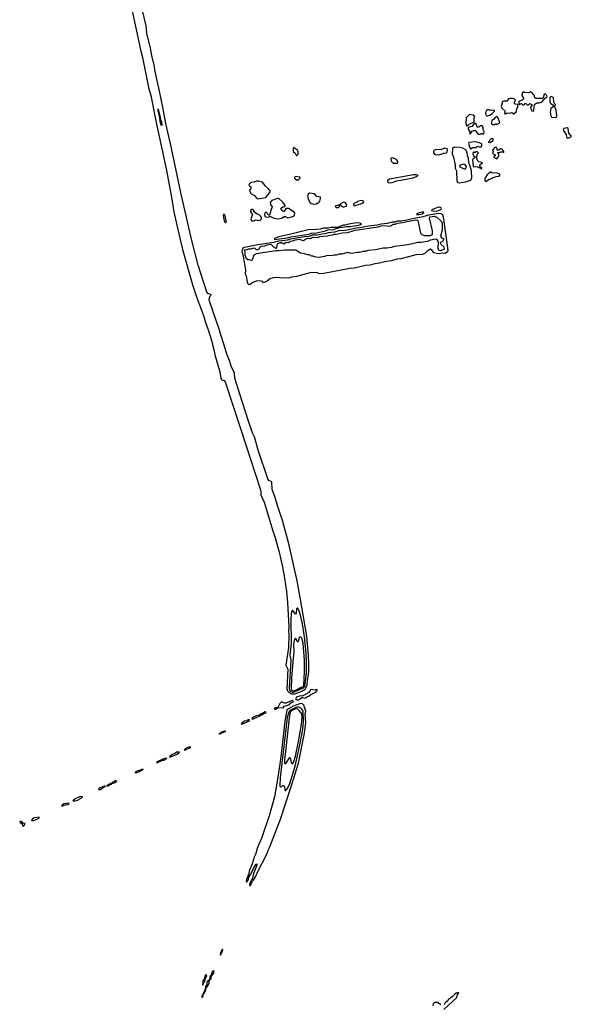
# Model space of a CAD drawing. Extents: x 2737564 to 2859580, y 876530 to 1012372.
# Tile 53 of 110: x 2791553 to 2800240, y 927227 to 942731. Entities that reach past the tile are written whole.
import ezdxf

# ---------------------------------------------------------------- set-up
doc = ezdxf.new("R2010")
doc.units = 0

msp = doc.modelspace()

# ---------------------------------------------------------------- linework, layer by layer
at = {"layer": '0CON05XD'}
for points in [[(2793266, 943155), (2793356, 942725), (2793455, 942258), (2793489, 942135), (2793584, 941665), (2793619, 941535), (2793702, 941115), (2793864, 940355), (2793939, 939965), (2793982, 939705), (2794028, 939495), (2794119, 939115), (2794280, 938540), (2794338, 938368), (2794449, 938075), (2794479, 937965), (2794520, 937850), (2794579, 937665), (2794587, 937615), (2794618, 937515), (2794628, 937455), (2794706, 937185), (2794720, 937085), (2794735, 937060), (2794775, 937048), (2794789, 937029), (2795037, 936277), (2795338, 935345), (2795352, 935295), (2795352, 935252), (2795401, 935135), (2795541, 934681), (2795583, 934555), (2795640, 934345), (2795694, 934114), (2795726, 933935), (2795756, 933726), (2795772, 933555), (2795791, 933169), (2795787, 933105), (2795791, 933049), (2795785, 932845), (2795747, 932565), (2795776, 932505), (2795762, 932195), (2795772, 932162), (2795802, 932132), (2795835, 932116), (2795875, 932115)], [(2795875, 932115), (2795901, 932119), (2795995, 932160), (2796048, 932192), (2796062, 932208), (2796081, 932259), (2796085, 932332), (2796101, 932415), (2796106, 932474), (2796108, 932595), (2796102, 932725), (2796074, 933024), (2795968, 933632), (2795924, 933895), (2795796, 934456), (2795699, 934829), (2795613, 935083), (2795572, 935225), (2795528, 935335), (2795524, 935454), (2795475, 935474), (2795461, 935501), (2795308, 935955), (2795249, 936165), (2795220, 936225), (2795151, 936425), (2795025, 936817), (2794940, 937085), (2794935, 937165), (2794881, 937275), (2794856, 937366), (2794817, 937465), (2794775, 937608), (2794713, 937783), (2794698, 937845), (2794541, 938301), (2794539, 938325), (2794550, 938370), (2794570, 938395), (2794562, 938405), (2794545, 938409), (2794515, 938420), (2794501, 938441), (2794365, 938865), (2794262, 939255), (2794096, 939985), (2793934, 940755), (2793856, 941095), (2793809, 941355), (2793755, 941608), (2793681, 941941), (2793676, 941995), (2793632, 942165), (2793613, 942285), (2793558, 942518), (2793543, 942635), (2793487, 942877)], [(2799645, 941290), (2799652, 941308), (2799660, 941395), (2799695, 941420), (2799735, 941423), (2799783, 941437), (2799795, 941460), (2799830, 941495), (2799860, 941515), (2799857, 941537), (2799835, 941558), (2799815, 941558), (2799797, 941503), (2799781, 941489), (2799685, 941490), (2799665, 941500), (2799658, 941515), (2799660, 941535), (2799638, 941558), (2799630, 941560), (2799630, 941575), (2799597, 941597), (2799565, 941580), (2799507, 941587), (2799485, 941597), (2799475, 941592), (2799464, 941576), (2799460, 941535), (2799487, 941495), (2799488, 941485), (2799465, 941462), (2799425, 941450), (2799412, 941438), (2799412, 941402), (2799425, 941390), (2799442, 941408), (2799455, 941410), (2799475, 941390), (2799495, 941390), (2799515, 941410), (2799525, 941410), (2799555, 941380), (2799585, 941410), (2799597, 941407), (2799630, 941385), (2799605, 941360), (2799590, 941355), (2799598, 941348), (2799620, 941295), (2799645, 941290)], [(2799335, 941250), (2799377, 941283), (2799378, 941315), (2799398, 941355), (2799400, 941375), (2799398, 941398), (2799355, 941400), (2799340, 941415), (2799360, 941465), (2799345, 941480), (2799325, 941488), (2799275, 941492), (2799252, 941485), (2799225, 941450), (2799175, 941450), (2799157, 941443), (2799136, 941365), (2799148, 941338), (2799192, 941295), (2799190, 941255), (2799205, 941250), (2799225, 941262), (2799265, 941257), (2799305, 941268), (2799322, 941252), (2799335, 941250)], [(2799995, 941192), (2800009, 941201), (2800013, 941215), (2800000, 941305), (2799982, 941355), (2799980, 941375), (2799990, 941385), (2799990, 941395), (2799970, 941415), (2799963, 941433), (2799960, 941505), (2799915, 941520), (2799900, 941505), (2799900, 941445), (2799917, 941407), (2799949, 941389), (2799958, 941375), (2799946, 941354), (2799918, 941332), (2799909, 941275), (2799918, 941215), (2799928, 941198), (2799995, 941192)], [(2793760, 941200), (2793755, 941200), (2793742, 941272), (2793734, 941285), (2793735, 941330), (2793738, 941298), (2793756, 941245), (2793760, 941200)], [(2798915, 941212), (2798970, 941235), (2798989, 941251), (2799028, 941292), (2799028, 941308), (2798965, 941302), (2798945, 941310), (2798915, 941310), (2798900, 941295), (2798890, 941255), (2798892, 941232), (2798915, 941212)], [(2793785, 941060), (2793764, 941125), (2793760, 941200), (2793765, 941200), (2793768, 941168), (2793785, 941130), (2793792, 941075), (2793785, 941060)], [(2798605, 941060), (2798630, 941085), (2798708, 941122), (2798710, 941195), (2798720, 941205), (2798697, 941227), (2798635, 941238), (2798583, 941187), (2798578, 941085), (2798595, 941060), (2798605, 941060)], [(2798848, 940928), (2798865, 940932), (2798870, 940965), (2798852, 940995), (2798850, 941035), (2798835, 941060), (2798805, 941060), (2798785, 941040), (2798755, 941040), (2798737, 941097), (2798715, 941100), (2798675, 941048), (2798618, 941032), (2798620, 940995), (2798640, 940965), (2798640, 940935), (2798645, 940930), (2798680, 940975), (2798705, 940988), (2798730, 940985), (2798740, 940975), (2798740, 940965), (2798775, 940930), (2798805, 940930), (2798825, 940940), (2798835, 940940), (2798848, 940928)], [(2799065, 941080), (2799105, 941102), (2799112, 941115), (2799085, 941190), (2799065, 941208), (2799044, 941196), (2799015, 941162), (2798990, 941145), (2798982, 941115), (2798983, 941093), (2798995, 941080), (2799035, 941080), (2799045, 941090), (2799055, 941090), (2799065, 941080)], [(2800175, 940868), (2800205, 940873), (2800240, 940885), (2800240, 940905), (2800202, 940945), (2800188, 941018), (2800175, 941030), (2800121, 941019), (2800110, 941005), (2800116, 940985), (2800158, 940918), (2800168, 940875), (2800175, 940868)], [(2798665, 940700), (2798685, 940720), (2798735, 940720), (2798765, 940740), (2798805, 940722), (2798822, 940728), (2798832, 940745), (2798830, 940775), (2798807, 940787), (2798734, 940806), (2798625, 940797), (2798619, 940785), (2798641, 940715), (2798655, 940700), (2798665, 940700)], [(2798955, 940800), (2799009, 940831), (2799010, 940855), (2798995, 940860), (2798977, 940853), (2798930, 940805), (2798955, 940800)], [(2795915, 940590), (2795937, 940613), (2795938, 940655), (2795926, 940676), (2795865, 940720), (2795858, 940695), (2795860, 940655), (2795889, 940629), (2795915, 940590)], [(2798115, 940600), (2798095, 940609), (2798077, 940635), (2798075, 940655), (2798082, 940675), (2798105, 940685), (2798195, 940691), (2798255, 940712), (2798281, 940705), (2798286, 940675), (2798275, 940629), (2798227, 940623), (2798165, 940604), (2798115, 940600)], [(2798475, 940155), (2798455, 940164), (2798444, 940195), (2798436, 940345), (2798417, 940387), (2798415, 940445), (2798389, 940559), (2798370, 940615), (2798375, 940705), (2798385, 940719), (2798405, 940728), (2798486, 940726), (2798525, 940716), (2798565, 940691), (2798585, 940671), (2798597, 940635), (2798599, 940595), (2798615, 940557), (2798619, 940475), (2798636, 940445), (2798661, 940355), (2798666, 940234), (2798655, 940200), (2798575, 940174), (2798475, 940155)], [(2798825, 940380), (2798830, 940395), (2798802, 940422), (2798800, 940445), (2798840, 940475), (2798817, 940487), (2798785, 940492), (2798762, 940515), (2798750, 940545), (2798750, 940585), (2798758, 940592), (2798762, 940618), (2798780, 940635), (2798765, 940650), (2798735, 940650), (2798725, 940640), (2798712, 940642), (2798705, 940650), (2798692, 940638), (2798690, 940615), (2798694, 940594), (2798720, 940575), (2798720, 940555), (2798688, 940535), (2798682, 940525), (2798694, 940425), (2798705, 940416), (2798735, 940420), (2798765, 940412), (2798818, 940388), (2798825, 940380)], [(2799065, 940540), (2799090, 940565), (2799100, 940585), (2799100, 940605), (2799092, 940612), (2799082, 940638), (2799115, 940640), (2799125, 940648), (2799158, 940648), (2799175, 940640), (2799180, 940655), (2799160, 940675), (2799156, 940686), (2799135, 940700), (2799125, 940700), (2799105, 940680), (2799092, 940678), (2799085, 940670), (2799070, 940685), (2799068, 940718), (2799035, 940720), (2799020, 940705), (2799018, 940692), (2799000, 940675), (2799002, 940662), (2799010, 940655), (2799000, 940625), (2799040, 940605), (2799040, 940585), (2799022, 940578), (2799022, 940562), (2799038, 940558), (2799065, 940540)], [(2797435, 940470), (2797495, 940472), (2797510, 940485), (2797510, 940495), (2797485, 940528), (2797425, 940558), (2797405, 940550), (2797398, 940535), (2797403, 940503), (2797435, 940470)], [(2798555, 940383), (2798575, 940384), (2798584, 940396), (2798588, 940418), (2798581, 940435), (2798565, 940448), (2798545, 940454), (2798525, 940452), (2798491, 940439), (2798479, 940425), (2798487, 940415), (2798555, 940383)], [(2798887, 940187), (2798905, 940191), (2798935, 940213), (2798985, 940230), (2798998, 940242), (2799058, 940262), (2799102, 940268), (2799117, 940283), (2799117, 940297), (2799055, 940318), (2798995, 940312), (2798975, 940330), (2798965, 940330), (2798914, 940286), (2798878, 940232), (2798878, 940195), (2798887, 940187)], [(2795305, 939913), (2795428, 939932), (2795495, 940008), (2795496, 940035), (2795470, 940070), (2795417, 940115), (2795398, 940148), (2795375, 940172), (2795316, 940186), (2795285, 940188), (2795245, 940173), (2795205, 940170), (2795172, 940145), (2795163, 940125), (2795175, 940108), (2795192, 940102), (2795192, 940075), (2795172, 940045), (2795180, 940025), (2795201, 939991), (2795252, 939965), (2795285, 939922), (2795305, 939913)], [(2795945, 940210), (2795970, 940235), (2795965, 940250), (2795895, 940260), (2795882, 940248), (2795880, 940235), (2795893, 940223), (2795915, 940210), (2795945, 940210)], [(2797375, 940159), (2797355, 940165), (2797351, 940205), (2797376, 940225), (2797755, 940291), (2797795, 940295), (2797816, 940285), (2797818, 940272), (2797810, 940260), (2797745, 940234), (2797615, 940207), (2797485, 940189), (2797415, 940163), (2797375, 940159)], [(2795617, 939597), (2795675, 939604), (2795719, 939631), (2795735, 939630), (2795775, 939613), (2795855, 939633), (2795879, 939655), (2795886, 939686), (2795875, 939700), (2795785, 939760), (2795752, 939758), (2795715, 939712), (2795705, 939710), (2795695, 939717), (2795670, 939745), (2795670, 939765), (2795705, 939788), (2795728, 939782), (2795732, 939805), (2795702, 939855), (2795635, 939918), (2795615, 939918), (2795524, 939886), (2795496, 939855), (2795502, 939822), (2795531, 939785), (2795506, 939725), (2795488, 939652), (2795475, 939652), (2795435, 939700), (2795414, 939685), (2795409, 939665), (2795413, 939635), (2795425, 939626), (2795465, 939621), (2795480, 939625), (2795495, 939640), (2795545, 939610), (2795617, 939597)], [(2796185, 939828), (2796225, 939834), (2796264, 939856), (2796282, 939875), (2796292, 939915), (2796290, 939935), (2796235, 939947), (2796195, 939990), (2796115, 939998), (2796094, 939986), (2796084, 939954), (2796103, 939895), (2796130, 939850), (2796145, 939839), (2796185, 939828)], [(2796535, 939773), (2796575, 939774), (2796605, 939810), (2796617, 939807), (2796642, 939785), (2796665, 939782), (2796698, 939795), (2796707, 939817), (2796680, 939855), (2796655, 939857), (2796615, 939837), (2796598, 939822), (2796538, 939802), (2796522, 939788), (2796535, 939773)], [(2796835, 939803), (2796955, 939841), (2796972, 939865), (2796970, 939875), (2796937, 939883), (2796872, 939868), (2796858, 939855), (2796825, 939840), (2796811, 939825), (2796809, 939815), (2796815, 939807), (2796835, 939803)], [(2795215, 939561), (2795235, 939564), (2795275, 939582), (2795309, 939569), (2795338, 939575), (2795360, 939595), (2795361, 939611), (2795356, 939626), (2795326, 939656), (2795305, 939670), (2795282, 939672), (2795242, 939712), (2795240, 939725), (2795225, 939740), (2795208, 939742), (2795188, 939725), (2795188, 939705), (2795220, 939665), (2795192, 939595), (2795205, 939567), (2795215, 939561)], [(2798085, 939716), (2798125, 939724), (2798190, 939745), (2798196, 939755), (2798190, 939765), (2798165, 939778), (2798134, 939776), (2798078, 939755), (2798045, 939738), (2798040, 939725), (2798085, 939716)], [(2794795, 939538), (2794805, 939540), (2794807, 939563), (2794791, 939645), (2794776, 939666), (2794765, 939667), (2794756, 939644), (2794773, 939563), (2794785, 939543), (2794795, 939538)], [(2795165, 938556), (2795146, 938576), (2795125, 938695), (2795108, 938725), (2795113, 938785), (2795077, 939007), (2795059, 939075), (2795063, 939117), (2795075, 939140), (2795095, 939149), (2795301, 939189), (2795555, 939228), (2795635, 939249), (2795775, 939265), (2795825, 939283), (2796037, 939315), (2796115, 939325), (2796165, 939341), (2796235, 939342), (2796385, 939368), (2796415, 939381), (2796515, 939393), (2796585, 939411), (2796685, 939419), (2796855, 939456), (2796905, 939458), (2797045, 939486), (2797185, 939503), (2797245, 939518), (2797345, 939525), (2797425, 939547), (2797465, 939549), (2797505, 939564), (2797565, 939565), (2797625, 939576), (2797763, 939607), (2797909, 939631), (2797995, 939657), (2798155, 939687), (2798192, 939682), (2798212, 939662), (2798223, 939625), (2798274, 939255), (2798294, 939096), (2798290, 939075), (2798255, 939050), (2798205, 939055), (2798157, 939047), (2798122, 939052), (2798075, 939062), (2798045, 939108), (2798025, 939116), (2797971, 939089), (2797940, 939055), (2797895, 939036), (2797791, 939029), (2797678, 938995), (2797555, 938968), (2797497, 938963), (2797402, 938935), (2797301, 938919), (2797218, 938895), (2797145, 938889), (2797075, 938868), (2796998, 938862), (2796825, 938820), (2796754, 938816), (2796345, 938733), (2796272, 938732), (2796244, 938746), (2796145, 938749), (2795915, 938686), (2795835, 938677), (2795805, 938668), (2795705, 938662), (2795595, 938672), (2795544, 938666), (2795495, 938650), (2795450, 938615), (2795405, 938592), (2795395, 938590), (2795375, 938610), (2795356, 938616), (2795295, 938618), (2795225, 938594), (2795185, 938562), (2795165, 938556)], [(2795205, 938938), (2795165, 938952), (2795145, 938952), (2795125, 938967), (2795105, 939026), (2795102, 939075), (2795095, 939095), (2795095, 939108), (2795105, 939114), (2795125, 939109), (2795155, 939125), (2795195, 939121), (2795245, 939138), (2795256, 939135), (2795275, 939111), (2795295, 939106), (2795325, 939122), (2795341, 939155), (2795354, 939165), (2795415, 939169), (2795451, 939185), (2795496, 939196), (2795515, 939193), (2795557, 939147), (2795585, 939132), (2795595, 939136), (2795602, 939148), (2795615, 939200), (2795655, 939225), (2795676, 939225), (2795705, 939206), (2795725, 939204), (2795745, 939228), (2795785, 939223), (2795815, 939246), (2795855, 939250), (2795895, 939265), (2795965, 939273), (2795998, 939258), (2796025, 939254), (2796069, 939285), (2796095, 939290), (2796134, 939286), (2796165, 939306), (2796247, 939303), (2796282, 939315), (2796402, 939328), (2796435, 939339), (2796484, 939346), (2796505, 939355), (2796535, 939352), (2796630, 939375), (2796718, 939382), (2796838, 939415), (2797200, 939470), (2797247, 939487), (2797295, 939489), (2797385, 939479), (2797435, 939511), (2797465, 939511), (2797505, 939526), (2797585, 939536), (2797700, 939565), (2797795, 939580), (2797822, 939572), (2797865, 939372), (2797885, 939348), (2797925, 939332), (2798015, 939332), (2798055, 939350), (2798054, 939405), (2798006, 939605), (2798014, 939625), (2798085, 939635), (2798128, 939618), (2798195, 939551), (2798205, 939528), (2798204, 939415), (2798180, 939325), (2798198, 939298), (2798225, 939279), (2798227, 939265), (2798215, 939246), (2798178, 939225), (2798177, 939215), (2798187, 939195), (2798235, 939152), (2798240, 939125), (2798235, 939115), (2798175, 939092), (2798155, 939096), (2798142, 939135), (2798150, 939225), (2798132, 939262), (2798105, 939273), (2798015, 939259), (2797975, 939241), (2797875, 939224), (2797825, 939223), (2797693, 939193), (2797585, 939173), (2797455, 939162), (2797405, 939145), (2797335, 939132), (2797275, 939131), (2797155, 939110), (2797035, 939099), (2796999, 939081), (2796965, 939081), (2796906, 939066), (2796863, 939067), (2796815, 939053), (2796775, 939051), (2796715, 939064), (2796625, 939040), (2796579, 939041), (2796535, 939026), (2796505, 939026), (2796455, 939013), (2796395, 939020), (2796355, 939001), (2796265, 938989), (2796215, 938990), (2796185, 939000), (2796175, 939010), (2796155, 939010), (2796115, 939028), (2796088, 939028), (2796036, 939046), (2795975, 939054), (2795901, 939101), (2795802, 939102), (2795725, 939102), (2795635, 939090), (2795585, 939090), (2795278, 939042), (2795238, 939022), (2795215, 938950), (2795205, 938938)], [(2797804, 939664), (2797845, 939664), (2797890, 939675), (2797920, 939695), (2797915, 939700), (2797885, 939700), (2797815, 939680), (2797804, 939664)], [(2795572, 939272), (2795605, 939274), (2795770, 939295), (2795825, 939311), (2796112, 939355), (2796149, 939371), (2796228, 939375), (2796368, 939405), (2796408, 939422), (2796495, 939427), (2796568, 939452), (2796694, 939476), (2796756, 939476), (2796895, 939496), (2796922, 939505), (2796938, 939518), (2796915, 939529), (2796855, 939530), (2796735, 939511), (2796676, 939494), (2796645, 939494), (2796585, 939471), (2796551, 939459), (2796455, 939460), (2796411, 939449), (2796335, 939448), (2796287, 939433), (2796225, 939426), (2796095, 939421), (2795865, 939367), (2795825, 939352), (2795635, 939312), (2795567, 939285), (2795563, 939275), (2795572, 939272)], [(2795842, 932142), (2795865, 932142), (2796025, 932213), (2796044, 932235), (2796069, 932441), (2796071, 932605), (2796063, 932755), (2796038, 933015), (2796006, 933216), (2795965, 933399), (2795936, 933465), (2795925, 933467), (2795914, 933455), (2795908, 933385), (2795899, 933371), (2795895, 933368), (2795855, 933428), (2795845, 933428), (2795840, 933420), (2795831, 933379), (2795825, 933285), (2795828, 932915), (2795809, 932725), (2795821, 932645), (2795797, 932205), (2795802, 932175), (2795817, 932155), (2795842, 932142)], [(2795865, 932162), (2795922, 932185), (2795973, 932217), (2796015, 932232), (2796028, 932255), (2796041, 932465), (2796039, 932645), (2796015, 932913), (2795995, 932993), (2795975, 933013), (2795954, 932996), (2795935, 932932), (2795925, 932938), (2795905, 932982), (2795895, 932990), (2795875, 932962), (2795866, 932885), (2795872, 932775), (2795853, 932625), (2795835, 932365), (2795826, 932195), (2795838, 932168), (2795865, 932162)], [(2795925, 932019), (2795945, 932024), (2795995, 932058), (2796005, 932060), (2796045, 932047), (2796075, 932070), (2796105, 932077), (2796145, 932113), (2796165, 932117), (2796222, 932145), (2796240, 932175), (2796240, 932185), (2796195, 932174), (2796145, 932186), (2796132, 932178), (2796105, 932136), (2796022, 932088), (2796005, 932080), (2795974, 932086), (2795915, 932064), (2795902, 932045), (2795902, 932025), (2795925, 932019)], [(2795175, 929090), (2795195, 929110), (2795220, 929165), (2795235, 929180), (2795265, 929232), (2795293, 929297), (2795445, 929591), (2795475, 929675), (2795494, 929706), (2795658, 930142), (2795834, 930674), (2795942, 931025), (2796040, 931495), (2796061, 931665), (2796049, 931795), (2796060, 931845), (2796028, 931938), (2796005, 931959), (2795975, 931962), (2795859, 931921), (2795788, 931882), (2795761, 931859), (2795753, 931825), (2795727, 931683), (2795665, 931123), (2795624, 930835), (2795564, 930495), (2795484, 930196), (2795367, 929853), (2795300, 929695), (2795266, 929584), (2795245, 929543), (2795213, 929437), (2795169, 929325), (2795163, 929285), (2795123, 929195), (2795120, 929155), (2795125, 929150), (2795135, 929160), (2795156, 929194), (2795168, 929242), (2795187, 929265), (2795233, 929365), (2795275, 929432), (2795288, 929438), (2795286, 929415), (2795234, 929285), (2795212, 929195), (2795202, 929185), (2795180, 929135), (2795174, 929114), (2795175, 929090)], [(2795585, 931874), (2795608, 931892), (2795620, 931895), (2795620, 931900), (2795705, 931898), (2795718, 931922), (2795796, 931944), (2795825, 931973), (2795858, 931985), (2795862, 932002), (2795849, 932009), (2795836, 932006), (2795745, 931968), (2795725, 931970), (2795675, 931990), (2795650, 931965), (2795620, 931900), (2795580, 931895), (2795562, 931885), (2795570, 931875), (2795585, 931874)], [(2795215, 931718), (2795235, 931722), (2795365, 931784), (2795387, 931803), (2795415, 931809), (2795433, 931825), (2795415, 931834), (2795390, 931810), (2795355, 931799), (2795330, 931780), (2795275, 931769), (2795235, 931750), (2795210, 931725), (2795215, 931718)], [(2795745, 930592), (2795775, 930638), (2795805, 930704), (2795892, 930975), (2795961, 931285), (2796010, 931555), (2796025, 931685), (2796015, 931845), (2795991, 931885), (2795948, 931908), (2795925, 931908), (2795892, 931898), (2795812, 931858), (2795791, 931825), (2795768, 931745), (2795654, 930794), (2795649, 930679), (2795652, 930655), (2795665, 930650), (2795705, 930674), (2795715, 930670), (2795723, 930653), (2795728, 930605), (2795735, 930592), (2795745, 930592)], [(2795845, 931012), (2795855, 931017), (2795865, 931034), (2795895, 931134), (2795945, 931366), (2795992, 931635), (2796001, 931755), (2795995, 931801), (2795956, 931856), (2795935, 931875), (2795915, 931882), (2795885, 931875), (2795835, 931849), (2795815, 931827), (2795795, 931736), (2795746, 931254), (2795725, 931075), (2795725, 931023), (2795735, 931013), (2795745, 931019), (2795805, 931113), (2795815, 931108), (2795820, 931095), (2795826, 931036), (2795845, 931012)], [(2795065, 931644), (2795157, 931685), (2795173, 931695), (2795172, 931705), (2795145, 931707), (2795128, 931692), (2795095, 931684), (2795042, 931645), (2795065, 931644)], [(2794705, 931484), (2794798, 931528), (2794762, 931525), (2794722, 931505), (2794703, 931487), (2794690, 931485), (2794705, 931484)], [(2793935, 931124), (2794035, 931168), (2794068, 931198), (2794025, 931198), (2793989, 931171), (2793955, 931162), (2793912, 931125), (2793935, 931124)], [(2794165, 931234), (2794235, 931264), (2794246, 931276), (2794212, 931275), (2794163, 931255), (2794142, 931235), (2794165, 931234)], [(2793725, 931034), (2793800, 931070), (2793825, 931074), (2793870, 931105), (2793818, 931095), (2793720, 931045), (2793710, 931035), (2793725, 931034)], [(2793385, 930874), (2793435, 930891), (2793498, 930928), (2793470, 930925), (2793441, 930909), (2793413, 930905), (2793372, 930885), (2793370, 930875), (2793385, 930874)], [(2792935, 930664), (2792995, 930692), (2793018, 930712), (2793048, 930715), (2793082, 930735), (2793070, 930745), (2793055, 930746), (2793008, 930712), (2792941, 930685), (2792932, 930668), (2792920, 930665), (2792935, 930664)], [(2792798, 930608), (2792825, 930612), (2792869, 930641), (2792895, 930650), (2792902, 930655), (2792900, 930660), (2792885, 930660), (2792805, 930628), (2792794, 930615), (2792798, 930608)], [(2792392, 930432), (2792425, 930432), (2792465, 930444), (2792523, 930475), (2792538, 930492), (2792550, 930495), (2792505, 930497), (2792428, 930465), (2792392, 930432)], [(2792215, 930350), (2792235, 930353), (2792275, 930368), (2792315, 930372), (2792330, 930395), (2792247, 930385), (2792214, 930355), (2792215, 930350)], [(2791605, 930032), (2791630, 930055), (2791640, 930075), (2791610, 930080), (2791576, 930106), (2791562, 930105), (2791553, 930095), (2791590, 930070), (2791595, 930042), (2791605, 930032)], [(2791745, 930120), (2791775, 930124), (2791850, 930155), (2791860, 930165), (2791858, 930175), (2791785, 930166), (2791765, 930158), (2791740, 930125), (2791745, 930120)], [(2794715, 928000), (2794747, 928063), (2794750, 928085), (2794745, 928090), (2794735, 928090), (2794732, 928068), (2794715, 928040), (2794710, 928005), (2794715, 928000)], [(2794435, 927340), (2794450, 927395), (2794465, 927410), (2794487, 927453), (2794490, 927485), (2794510, 927505), (2794536, 927564), (2794540, 927610), (2794565, 927630), (2794578, 927682), (2794608, 927715), (2794610, 927755), (2794605, 927760), (2794585, 927740), (2794562, 927678), (2794550, 927665), (2794540, 927610), (2794503, 927575), (2794502, 927538), (2794482, 927505), (2794472, 927458), (2794423, 927355), (2794422, 927342), (2794435, 927340)], [(2794435, 927530), (2794452, 927568), (2794465, 927580), (2794480, 927635), (2794500, 927675), (2794495, 927690), (2794485, 927690), (2794475, 927680), (2794460, 927625), (2794440, 927595), (2794440, 927565), (2794430, 927545), (2794435, 927530)], [(2798235, 927146), (2798435, 927332), (2798448, 927382), (2798470, 927405), (2798465, 927410), (2798445, 927410), (2798435, 927400), (2798425, 927400), (2798405, 927387), (2798366, 927344), (2798304, 927305), (2798279, 927271), (2798255, 927253), (2798239, 927221)], [(2798187, 927217), (2798135, 927258), (2798095, 927258), (2798062, 927235), (2798058, 927205)]]:
    msp.add_lwpolyline(points, dxfattribs=at)

doc.saveas('drawing.dxf')
